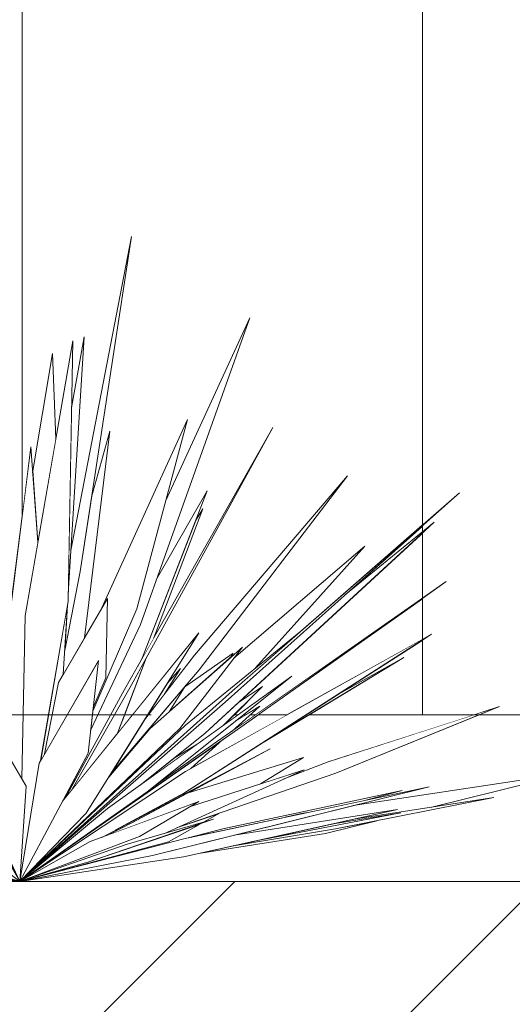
# Model space of a CAD drawing. Header units: millimetres. Extents: x 0 to 1917, y 0 to 847.
# Tile 143 of 230: x 923.89 to 926.84, y 467.71 to 473.61. Entities that reach past the tile are written whole.
import ezdxf
from ezdxf.xclip import XClip

# ---------------------------------------------------------------- set-up
doc = ezdxf.new("R2010")
doc.units = ezdxf.units.MM
doc.header["$MEASUREMENT"] = 0
doc.header["$XCLIPFRAME"] = 0
doc.set_wipeout_variables(frame=1)
doc.linetypes.add('Linha Tracejada 2_1', pattern=[3, 2, -1])
doc.linetypes.add('Wipeout_Contour', pattern=[1000, 0, -1000])
for name, color, linetype in [('Interior - Mobiliário', 7, 'Continuous'), ('Laje.ARQ', 7, 'Continuous'), ('Parede.ARQ', 7, 'Continuous'), ('Pilar.ARQ', 7, 'Continuous')]:
    doc.layers.add(name, color=color, linetype=linetype)

# ---------------------------------------------------------------- blocks, each defined once
blk = doc.blocks.new('Desenho_10_10', base_point=(4956.1186, 469.4448))
at = {"color": 254, "linetype": 'Wipeout_Contour', "lineweight": 0, "ltscale": 18664.502368}
blk.add_wipeout([(923.2012, 483.4448), (923.2012, 470.4891), (923.2956, 470.2117), (923.2889, 470.2661), (923.4636, 469.9327), (923.4466, 470.1255), (923.4724, 470.0687), (923.4673, 470.2014), (923.6015, 469.9128), (923.602, 469.9234), (923.5806, 470.036), (923.3518, 471.5295), (923.5957, 470.2665), (923.5789, 471.1773), (923.8214, 470.0095), (923.8353, 470.1205), (923.9012, 470.6466), (923.9012, 483.4448)], dxfattribs=at).dxf.layer = 'Parede.ARQ'
at = {"color": 254, "linetype": 'Wipeout_Contour', "lineweight": 0, "ltscale": 156277.961612}
blk.add_wipeout([(926.371, 470.6), (926.3012, 470.5357), (926.3012, 470.1446), (926.443, 470.2438), (926.3012, 470.1433), (926.3012, 469.8978), (926.356, 469.9284), (926.3012, 469.8931), (926.3012, 469.4448), (926.608, 469.4448), (926.7636, 469.4951), (926.6404, 469.4448), (935.3546, 469.4448), (934.6936, 469.713), (935.4791, 469.4544), (934.6877, 469.8014), (935.6129, 469.4775), (935.2414, 469.6308), (935.672, 469.4569), (935.7065, 469.4448), (936.3145, 469.4448), (936.2817, 469.4627), (935.271, 470.1069), (934.82, 470.3756), (935.0819, 470.2275), (934.9753, 470.2954), (935.9212, 469.7906), (935.8716, 469.8216), (935.9565, 469.7718), (936.3732, 469.5494), (936.541, 469.4448), (936.6744, 469.4448), (935.7798, 470.1616), (936.8642, 469.4448), (936.9262, 469.4448), (936.6328, 469.7258), (937.001, 469.4448), (937.0319, 469.4448), (936.8944, 469.5909), (937.0771, 469.4448), (937.1155, 469.4448), (936.1869, 470.3714), (937.1433, 469.4448), (937.2523, 469.4448), (937.2117, 469.5335), (937.1246, 469.6549), (936.8099, 470.0707), (936.8939, 469.9768), (936.1718, 470.9845), (936.949, 470.0582), (936.3564, 470.9622), (937.154, 469.9154), (936.9657, 470.2925), (937.3282, 469.8321), (937.2965, 469.886), (937.2026, 470.1318), (936.8814, 470.8486), (936.7741, 471.0544), (936.8719, 470.8698), (936.7535, 471.1341), (936.9427, 470.8123), (936.6658, 471.5373), (937.1311, 470.7338), (936.85, 471.6131), (937.3315, 470.6451), (937.2936, 470.7861), (937.6372, 470.0475), (937.6759, 469.9254), (937.6722, 469.9641), (937.5061, 470.4977), (937.242, 471.9698), (937.7319, 470.4996), (937.7443, 470.438), (937.6764, 471.1859), (937.7883, 470.7356), (937.8098, 471.3765), (938.0792, 470.3852), (938.0811, 470.3293), (938.1564, 471.0564), (938.2095, 470.4474), (938.419, 471.1763), (938.4853, 470.3927), (938.4033, 469.9228), (938.8133, 471.2075), (938.7152, 470.615), (938.9619, 471.4147), (938.6712, 470.2049), (938.6469, 470.1237), (938.5991, 469.8327), (939.0857, 470.7194), (938.9532, 470.2391), (939.2556, 470.8693), (939.0179, 470.3231), (939.53, 471.2467), (938.9698, 469.9575), (939.022, 470.0465), (938.932, 469.8705), (938.8206, 469.6141), (938.7228, 469.4448), (938.7769, 469.4448), (938.7829, 469.4543), (938.9238, 469.6214), (938.9915, 469.7238), (939.7575, 470.7147), (939.5299, 470.3594), (939.6868, 470.5439), (939.7005, 470.5616), (939.6944, 470.5529), (940.0489, 470.9699), (939.5361, 470.1886), (940.7965, 471.6059), (939.4246, 469.8707), (939.0425, 469.4448), (939.073, 469.4448), (939.4364, 469.7247), (939.2607, 469.4953), (939.2915, 469.5243), (940.1772, 470.3019), (939.6018, 469.7527), (939.7277, 469.8648), (939.56, 469.7128), (939.3906, 469.5511), (939.3049, 469.4749), (939.5646, 469.6563), (939.8319, 469.8845), (941.0467, 470.8836), (939.8642, 469.8675), (939.8485, 469.8545), (939.4403, 469.4448), (940.563, 470.1254), (939.7094, 469.4448), (939.7634, 469.4448), (940.7186, 470.0203), (939.9471, 469.5399), (940.7864, 469.9816), (939.9495, 469.4448), (940.426, 469.4448), (940.4928, 469.4709), (940.4402, 469.4448), (940.7549, 469.4448), (941.5279, 469.6926), (940.9376, 469.4448), (988.6126, 469.4448), (988.6126, 483.4448), (926.3012, 483.4448), (926.3012, 470.584), (926.5221, 470.7771), (926.3012, 470.5792), (926.3012, 470.543)], dxfattribs=at).dxf.layer = 'Parede.ARQ'
at = {"color": 254, "linetype": 'Wipeout_Contour', "lineweight": 0, "ltscale": 47766.632787}
blk.add_wipeout([(926.3012, 515.4448), (923.9012, 515.4448), (923.9012, 470.6466), (923.9518, 471.0513), (923.9635, 470.8968), (924.082, 471.6124), (924.1027, 471.1002), (924.2049, 471.6876), (924.1974, 471.2856), (924.2715, 471.7132), (924.1927, 470.4304), (924.557, 472.3146), (924.3168, 470.7512), (924.4264, 471.1455), (924.2741, 469.9057), (924.3787, 470.0856), (924.8916, 471.2164), (924.7617, 470.7303), (925.2651, 471.8272), (924.705, 470.2535), (925.01, 470.7875), (924.9407, 470.6093), (924.9841, 470.6806), (924.6904, 469.907), (925.404, 471.1692), (924.6437, 469.7841), (924.5149, 469.4448), (924.5622, 469.4448), (924.9601, 469.936), (924.7701, 469.6322), (924.8506, 469.7229), (924.7628, 469.5828), (924.7729, 469.5927), (924.9344, 469.8017), (925.8523, 470.8778), (924.9611, 469.7154), (924.8824, 469.6224), (924.8766, 469.6133), (925.1655, 469.8153), (925.1518, 469.7898), (925.2209, 469.8508), (925.1707, 469.7852), (925.9549, 470.4564), (925.3004, 469.7256), (925.5811, 469.9548), (926.3012, 470.584)], dxfattribs=at).dxf.layer = 'Pilar.ARQ'
at = {"color": 254, "linetype": 'Wipeout_Contour', "lineweight": 0, "ltscale": 12454.488926}
blk.add_wipeout([(925.1707, 469.4448), (925.1945, 469.4448), (925.5177, 469.6774), (925.2273, 469.4448), (925.2409, 469.4448), (925.3253, 469.496), (925.2685, 469.4448), (925.3003, 469.4448), (926.3012, 470.1446), (926.3012, 470.5357), (925.1983, 469.5187), (925.3421, 469.6145)], dxfattribs=at).dxf.layer = 'Pilar.ARQ'
at = {"color": 254, "linetype": 'Wipeout_Contour', "lineweight": 0, "ltscale": 4152.466418}
blk.add_wipeout([(926.3012, 470.1433), (925.3151, 469.4448), (925.4892, 469.4448), (926.3012, 469.8977)], dxfattribs=at).dxf.layer = 'Pilar.ARQ'
at = {"color": 254, "linetype": 'Wipeout_Contour', "lineweight": 0, "ltscale": 3116.065945}
blk.add_wipeout([(925.8401, 470.1664), (926.3012, 470.543), (926.3012, 470.5792)], dxfattribs=at).dxf.layer = 'Pilar.ARQ'
at = {"color": 254, "linetype": 'Wipeout_Contour', "lineweight": 0, "ltscale": 5190.84544}
blk.add_wipeout([(925.6208, 469.4448), (926.3012, 469.4448), (926.3012, 469.8931), (925.7833, 469.5599), (926.1882, 469.7879)], dxfattribs=at).dxf.layer = 'Pilar.ARQ'
at = {"color": 254, "linetype": 'Wipeout_Contour', "lineweight": 0, "ltscale": 47941.324513}
blk.add_wipeout([(923.886, 468.4448), (938.1454, 468.4448), (937.3342, 468.5266), (937.1578, 468.5782), (936.4053, 468.6798), (935.9613, 468.8134), (935.55, 468.8949), (934.0165, 469.1839), (935.6492, 468.9074), (935.6344, 468.9118), (935.8158, 468.8962), (934.7012, 469.1207), (935.9296, 468.8864), (936.1754, 468.8653), (935.9333, 468.936), (936.2018, 468.893), (935.4736, 469.0708), (936.4519, 468.853), (936.8082, 468.7959), (935.9972, 469.0689), (937.1169, 468.7859), (937.0978, 468.8011), (936.1297, 469.1304), (935.3546, 469.4448), (926.6404, 469.4448), (925.7818, 469.094), (925.0878, 468.8564), (924.9881, 468.8006), (925.0482, 468.8181), (924.9738, 468.7926), (924.7773, 468.6827), (923.886, 468.4448), (924.8702, 468.7012), (924.8889, 468.7051), (925.1036, 468.7608), (926.1793, 468.9909), (925.9617, 468.9325), (926.3417, 469.0131), (925.8855, 468.8997), (927.1814, 469.096), (926.3568, 468.891), (926.7282, 468.949), (926.0264, 468.8089), (925.7191, 468.7325), (924.9725, 468.6153), (924.8675, 468.5921)], dxfattribs=at).dxf.layer = 'Laje.ARQ'
at = {"color": 254, "linetype": 'Wipeout_Contour', "lineweight": 0, "ltscale": 4145.836061}
blk.add_wipeout([(924.3082, 468.684), (923.886, 468.4448), (924.6052, 468.7154), (924.96, 468.9244)], dxfattribs=at).dxf.layer = 'Interior - Mobiliário'
at = {"color": 254, "linetype": 'Wipeout_Contour', "lineweight": 0, "ltscale": 3110.829525}
blk.add_wipeout([(924.5149, 469.4448), (924.4731, 469.3347), (924.5622, 469.4448)], dxfattribs=at).dxf.layer = 'Laje.ARQ'
at = {"color": 254, "linetype": 'Wipeout_Contour', "lineweight": 0, "ltscale": 13489.248444}
blk.add_wipeout([(924.8533, 468.964), (924.874, 468.9703), (925.3883, 469.2405), (924.8958, 468.977), (925.5883, 469.1886), (925.3297, 469.0301), (925.5911, 469.1152), (925.465, 469.0577), (925.7347, 469.1623), (926.608, 469.4448), (925.6208, 469.4448), (925.3455, 469.2783), (924.8748, 468.9755)], dxfattribs=at).dxf.layer = 'Laje.ARQ'
at = {"color": 254, "linetype": 'Wipeout_Contour', "lineweight": 0, "ltscale": 4145.775091}
blk.add_wipeout([(924.5237, 468.6656), (923.886, 468.4448), (924.2952, 468.5603), (925.0482, 468.8181)], dxfattribs=at).dxf.layer = 'Interior - Mobiliário'
at = {"color": 254, "linetype": 'Wipeout_Contour', "lineweight": 0, "ltscale": 5187.525839}
blk.add_wipeout([(925.1041, 469.2963), (924.9119, 469.1228), (925.4892, 469.4448), (925.3151, 469.4448), (925.2115, 469.3714)], dxfattribs=at).dxf.layer = 'Laje.ARQ'
at = {"color": 254, "linetype": 'Wipeout_Contour', "lineweight": 0, "ltscale": 4147.783278}
blk.add_wipeout([(923.886, 468.4448), (924.6825, 468.6005), (926.3417, 469.0131), (924.8702, 468.7012)], dxfattribs=at).dxf.layer = 'Interior - Mobiliário'
at = {"color": 254, "linetype": 'Wipeout_Contour', "lineweight": 0, "ltscale": 3112.335665}
blk.add_wipeout([(925.1077, 469.3823), (925.1945, 469.4448), (925.1707, 469.4448)], dxfattribs=at).dxf.layer = 'Laje.ARQ'
at = {"color": 254, "linetype": 'Wipeout_Contour', "lineweight": 0, "ltscale": 5184.574132}
blk.add_wipeout([(923.886, 468.4448), (924.8675, 468.5921), (926.1521, 468.8762), (925.172, 468.7223), (924.6825, 468.6005)], dxfattribs=at).dxf.layer = 'Interior - Mobiliário'
at = {"color": 254, "linetype": 'Wipeout_Contour', "lineweight": 0, "ltscale": 3112.50484}
blk.add_wipeout([(925.2685, 469.4448), (925.1596, 469.3465), (925.3003, 469.4448)], dxfattribs=at).dxf.layer = 'Laje.ARQ'
at = {"color": 254, "linetype": 'Wipeout_Contour', "lineweight": 0, "ltscale": 3112.986398}
blk.add_wipeout([(925.2724, 468.6816), (926.1707, 468.8569), (925.7541, 468.7882)], dxfattribs=at).dxf.layer = 'Interior - Mobiliário'
at = {"color": 254, "linetype": 'Wipeout_Contour', "lineweight": 0, "ltscale": 3112.480906}
blk.add_wipeout([(925.2273, 469.4448), (925.1846, 469.4106), (925.2409, 469.4448)], dxfattribs=at).dxf.layer = 'Laje.ARQ'
at = {"color": 254, "linetype": 'Wipeout_Contour', "lineweight": 0, "ltscale": 7264.502597}
blk.add_wipeout([(925.2724, 468.6816), (925.1568, 468.6561), (925.7797, 468.7597), (926.7282, 468.949), (925.8887, 468.8179), (925.7541, 468.7882), (926.1707, 468.8569)], dxfattribs=at).dxf.layer = 'Interior - Mobiliário'
at = {"color": 254, "linetype": 'Wipeout_Contour', "lineweight": 0, "ltscale": 5187.14105}
blk.add_wipeout([(924.9725, 468.6153), (925.7191, 468.7325), (926.0264, 468.8089), (925.7797, 468.7597), (925.1568, 468.6561)], dxfattribs=at).dxf.layer = 'Interior - Mobiliário'
at = {"color": 254, "linetype": 'Wipeout_Contour', "lineweight": 0, "ltscale": 6228.238177}
blk.add_wipeout([(925.172, 468.7223), (926.1521, 468.8762), (925.8887, 468.8179), (926.3568, 468.891), (927.1814, 469.096), (925.8855, 468.8997)], dxfattribs=at).dxf.layer = 'Interior - Mobiliário'
at = {"color": 254, "linetype": 'Wipeout_Contour', "lineweight": 0, "ltscale": 3112.549331}
blk.add_wipeout([(925.4786, 468.8301), (925.609, 468.8578), (925.5658, 468.8512)], dxfattribs=at).dxf.layer = 'Interior - Mobiliário'
at = {"color": 254, "linetype": 'Wipeout_Contour', "lineweight": 0, "ltscale": 7262.581019}
blk.add_wipeout([(924.8889, 468.7051), (925.4786, 468.8301), (925.5658, 468.8512), (925.609, 468.8578), (925.9617, 468.9325), (926.1793, 468.9909), (925.1036, 468.7608)], dxfattribs=at).dxf.layer = 'Interior - Mobiliário'
at = {"color": 254, "linetype": 'Wipeout_Contour', "lineweight": 0, "ltscale": 4145.720401}
blk.add_wipeout([(924.2952, 468.5603), (923.886, 468.4448), (924.7773, 468.6827), (924.9738, 468.7926)], dxfattribs=at).dxf.layer = 'Interior - Mobiliário'
at = {"color": 254, "linetype": 'Wipeout_Contour', "lineweight": 0, "ltscale": 4147.711963}
blk.add_wipeout([(924.7495, 468.7312), (924.9881, 468.8006), (925.0878, 468.8564), (924.8312, 468.7685)], dxfattribs=at).dxf.layer = 'Interior - Mobiliário'
at = {"color": 254, "linetype": 'Wipeout_Contour', "lineweight": 0, "ltscale": 5176.586552}
blk.add_wipeout([(922.4605, 468.7964), (922.8751, 468.6837), (922.9582, 468.6719), (923.886, 468.4448), (923.3182, 468.6009)], dxfattribs=at).dxf.layer = 'Interior - Mobiliário'
at = {"color": 254, "linetype": 'Wipeout_Contour', "lineweight": 0, "ltscale": 3106.120118}
blk.add_wipeout([(922.6977, 468.6044), (922.9772, 468.5446), (923.886, 468.4448)], dxfattribs=at).dxf.layer = 'Interior - Mobiliário'
at = {"color": 254, "linetype": 'Wipeout_Contour', "lineweight": 0, "ltscale": 3106.483675}
blk.add_wipeout([(922.79, 468.6958), (923.886, 468.4448), (922.9582, 468.6719)], dxfattribs=at).dxf.layer = 'Interior - Mobiliário'
at = {"color": 254, "linetype": 'Wipeout_Contour', "lineweight": 0, "ltscale": 5171.24477}
blk.add_wipeout([(920.4449, 469.0521), (922.0737, 468.6881), (923.886, 468.4448), (921.694, 468.8044), (920.4699, 469.0488)], dxfattribs=at).dxf.layer = 'Interior - Mobiliário'
at = {"color": 254, "linetype": 'Wipeout_Contour', "lineweight": 0, "ltscale": 6205.759568}
blk.add_wipeout([(919.9189, 469.1588), (921.694, 468.8044), (923.886, 468.4448), (922.4396, 468.7171), (922.1243, 468.791), (921.7668, 468.8612)], dxfattribs=at).dxf.layer = 'Interior - Mobiliário'
at = {"color": 254, "linetype": 'Wipeout_Contour', "lineweight": 0, "ltscale": 4139.422665}
blk.add_wipeout([(921.4068, 468.9589), (922.4396, 468.7171), (923.886, 468.4448), (922.6121, 468.7366)], dxfattribs=at).dxf.layer = 'Interior - Mobiliário'
at = {"color": 254, "linetype": 'Wipeout_Contour', "lineweight": 0, "ltscale": 6211.331668}
blk.add_wipeout([(922.1569, 468.9901), (922.61, 468.7955), (923.886, 468.4448), (923.2175, 468.6558), (923.1295, 468.722), (922.8714, 468.8165)], dxfattribs=at).dxf.layer = 'Interior - Mobiliário'
at = {"color": 254, "linetype": 'Wipeout_Contour', "lineweight": 0, "ltscale": 4141.974601}
blk.add_wipeout([(922.8081, 468.9635), (923.2175, 468.6558), (923.886, 468.4448), (923.498, 468.7423)], dxfattribs=at).dxf.layer = 'Interior - Mobiliário'
at = {"color": 254, "linetype": 'Wipeout_Contour', "lineweight": 0, "ltscale": 4145.549009}
blk.add_wipeout([(924.0019, 469.1536), (923.886, 468.4448), (924.2963, 469.2148), (924.3579, 469.7709)], dxfattribs=at).dxf.layer = 'Interior - Mobiliário'
at = {"color": 254, "linetype": 'Wipeout_Contour', "lineweight": 0, "ltscale": 5183.226552}
blk.add_wipeout([(923.886, 468.4448), (923.8958, 468.4518), (924.6502, 468.9826), (925.5177, 469.6774), (924.4129, 468.8824)], dxfattribs=at).dxf.layer = 'Interior - Mobiliário'
at = {"color": 254, "linetype": 'Wipeout_Contour', "lineweight": 0, "ltscale": 4147.39335}
blk.add_wipeout([(925.3883, 469.2405), (924.3775, 468.7095), (924.4272, 468.7279), (924.5579, 468.7962)], dxfattribs=at).dxf.layer = 'Interior - Mobiliário'
at = {"color": 254, "linetype": 'Wipeout_Contour', "lineweight": 0, "ltscale": 6220.438353}
blk.add_wipeout([(923.886, 468.4448), (924.5237, 468.6656), (924.7495, 468.7312), (925.5911, 469.1152), (924.9047, 468.8919), (924.6052, 468.7154)], dxfattribs=at).dxf.layer = 'Interior - Mobiliário'
at = {"color": 254, "linetype": 'Wipeout_Contour', "lineweight": 0, "ltscale": 5189.113487}
blk.add_wipeout([(924.8312, 468.7685), (925.7818, 469.094), (926.7636, 469.4951), (925.7347, 469.1623), (925.465, 469.0577)], dxfattribs=at).dxf.layer = 'Interior - Mobiliário'
at = {"color": 254, "linetype": 'Wipeout_Contour', "lineweight": 0, "ltscale": 4143.998112}
blk.add_wipeout([(923.6974, 469.3974), (923.6207, 469.0157), (923.886, 468.4448), (923.9251, 469.0165)], dxfattribs=at).dxf.layer = 'Interior - Mobiliário'
at = {"layer": 'Laje.ARQ', "color": 111, "linetype": 'Continuous', "lineweight": 0}
blk.add_line((926.6404, 469.4448), (935.3546, 469.4448), dxfattribs=at)
at = {"color": 254, "linetype": 'Wipeout_Contour', "lineweight": 0, "ltscale": 7259.354714}
blk.add_wipeout([(924.4272, 468.7279), (924.96, 468.9244), (924.9047, 468.8919), (925.3297, 469.0301), (925.5883, 469.1886), (924.8958, 468.977), (924.5579, 468.7962)], dxfattribs=at).dxf.layer = 'Interior - Mobiliário'
at = {"color": 254, "linetype": 'Wipeout_Contour', "lineweight": 0, "ltscale": 6224.009236}
blk.add_wipeout([(924.8073, 469.1815), (924.9439, 469.2645), (925.1077, 469.3823), (925.3421, 469.6145), (925.1983, 469.5187), (924.9979, 469.334)], dxfattribs=at).dxf.layer = 'Interior - Mobiliário'
at = {"color": 254, "linetype": 'Wipeout_Contour', "lineweight": 0, "ltscale": 3110.256963}
blk.add_wipeout([(924.8533, 468.964), (924.4577, 468.7517), (924.874, 468.9703)], dxfattribs=at).dxf.layer = 'Interior - Mobiliário'
at = {"color": 254, "linetype": 'Wipeout_Contour', "lineweight": 0, "ltscale": 4146.226781}
blk.add_wipeout([(923.886, 468.4448), (924.2839, 468.8547), (924.9601, 469.936), (924.143, 468.9272)], dxfattribs=at).dxf.layer = 'Interior - Mobiliário'
at = {"color": 254, "linetype": 'Wipeout_Contour', "lineweight": 0, "ltscale": 8295.554038}
blk.add_wipeout([(923.8958, 468.4518), (923.886, 468.4448), (925.2115, 469.3714), (926.443, 470.2438), (925.0728, 469.2857), (924.6904, 469.0148), (924.6502, 468.9826), (923.8961, 468.4519)], dxfattribs=at).dxf.layer = 'Interior - Mobiliário'
at = {"color": 254, "linetype": 'Wipeout_Contour', "lineweight": 0, "ltscale": 7258.349517}
blk.add_wipeout([(924.8797, 469.1048), (923.886, 468.4448), (924.3082, 468.684), (924.3775, 468.7095), (924.4577, 468.7517), (924.8748, 468.9755), (926.356, 469.9284)], dxfattribs=at).dxf.layer = 'Interior - Mobiliário'
at = {"color": 254, "linetype": 'Wipeout_Contour', "lineweight": 0, "ltscale": 3114.122528}
blk.add_wipeout([(925.7833, 469.5599), (925.3455, 469.2783), (926.1882, 469.7879)], dxfattribs=at).dxf.layer = 'Interior - Mobiliário'
at = {"color": 254, "linetype": 'Wipeout_Contour', "lineweight": 0, "ltscale": 4146.98984}
blk.add_wipeout([(923.886, 468.4448), (924.8797, 469.1048), (924.9119, 469.1228), (925.1041, 469.2963)], dxfattribs=at).dxf.layer = 'Interior - Mobiliário'
at = {"color": 254, "linetype": 'Wipeout_Contour', "lineweight": 0, "ltscale": 7251.823951}
blk.add_wipeout([(923.8303, 469.2806), (923.4466, 470.1255), (923.5295, 469.1859), (923.886, 468.4448), (923.6207, 469.0157), (923.6974, 469.3974), (923.8382, 469.1618)], dxfattribs=at).dxf.layer = 'Interior - Mobiliário'
at = {"color": 254, "linetype": 'Wipeout_Contour', "lineweight": 0, "ltscale": 6219.720773}
blk.add_wipeout([(924.1183, 469.6379), (924.0353, 469.2114), (924.3579, 469.7709), (924.3267, 469.4888), (924.4017, 469.6667), (924.412, 470.1429)], dxfattribs=at).dxf.layer = 'Interior - Mobiliário'
at = {"color": 254, "linetype": 'Wipeout_Contour', "lineweight": 0, "ltscale": 3110.955963}
blk.add_wipeout([(924.8073, 469.1815), (924.6153, 469.028), (924.9439, 469.2645)], dxfattribs=at).dxf.layer = 'Interior - Mobiliário'
at = {"color": 254, "linetype": 'Wipeout_Contour', "lineweight": 0, "ltscale": 5186.319709}
blk.add_wipeout([(925.1846, 469.4106), (924.6904, 469.0148), (925.0728, 469.2857), (925.1596, 469.3465), (925.3253, 469.496)], dxfattribs=at).dxf.layer = 'Interior - Mobiliário'
at = {"color": 254, "linetype": 'Wipeout_Contour', "lineweight": 0, "ltscale": 4149.581481}
blk.add_wipeout([(924.8766, 469.6133), (924.7814, 469.4627), (925.1518, 469.7898), (925.1655, 469.8153)], dxfattribs=at).dxf.layer = 'Interior - Mobiliário'
at = {"color": 254, "linetype": 'Wipeout_Contour', "lineweight": 0, "ltscale": 6220.684421}
blk.add_wipeout([(923.886, 468.4448), (924.8464, 469.3617), (925.2209, 469.8508), (924.6655, 469.3605), (924.4194, 469.0713), (924.2839, 468.8547)], dxfattribs=at).dxf.layer = 'Interior - Mobiliário'
at = {"color": 254, "linetype": 'Wipeout_Contour', "lineweight": 0, "ltscale": 4150.104948}
blk.add_wipeout([(923.886, 468.4448), (925.1178, 469.5197), (926.5221, 470.7771), (925.1591, 469.5861)], dxfattribs=at).dxf.layer = 'Interior - Mobiliário'
at = {"color": 254, "linetype": 'Wipeout_Contour', "lineweight": 0, "ltscale": 7261.387549}
blk.add_wipeout([(923.886, 468.4448), (924.4129, 468.8824), (924.6153, 469.028), (924.9979, 469.334), (926.371, 470.6), (925.8401, 470.1664), (925.1178, 469.5197)], dxfattribs=at).dxf.layer = 'Interior - Mobiliário'
at = {"layer": 'Interior - Mobiliário', "color": 102, "linetype": 'Continuous', "lineweight": 0}
blk.add_line((926.3568, 468.891), (927.1814, 469.096), dxfattribs=at)
at = {"layer": 'Pilar.ARQ', "color": 20, "linetype": 'Continuous', "lineweight": 0}
for p, q in [((926.3012, 470.5792), (926.3012, 515.4448)), ((926.3012, 470.5357), (926.3012, 470.5792)), ((926.3012, 470.1433), (926.3012, 470.5357)), ((926.3012, 469.8931), (926.3012, 470.1433)), ((926.3012, 469.4448), (926.3012, 469.8931))]:
    blk.add_line(p, q, dxfattribs=at)
at = {"color": 254, "linetype": 'Wipeout_Contour', "lineweight": 0, "ltscale": 4148.466686}
blk.add_wipeout([(924.8798, 469.382), (923.886, 468.4448), (925.1591, 469.5861), (925.5811, 469.9548)], dxfattribs=at).dxf.layer = 'Interior - Mobiliário'
at = {"color": 254, "linetype": 'Wipeout_Contour', "lineweight": 0, "ltscale": 6223.969878}
blk.add_wipeout([(923.886, 468.4448), (924.8798, 469.382), (925.3004, 469.7256), (925.9549, 470.4564), (925.1707, 469.7852), (924.8464, 469.3617)], dxfattribs=at).dxf.layer = 'Interior - Mobiliário'
at = {"layer": 'Interior - Mobiliário', "color": 102, "linetype": 'Continuous', "lineweight": 0}
for p, q in [((927.1814, 469.096), (925.8855, 468.8997)), ((925.9617, 468.9325), (926.1793, 468.9909)), ((925.7797, 468.7597), (926.7282, 468.949)), ((926.7282, 468.949), (925.8887, 468.8179)), ((924.8675, 468.5921), (926.1521, 468.8762)), ((924.9881, 468.8006), (925.0878, 468.8564)), ((926.1521, 468.8762), (925.172, 468.7223)), ((925.2724, 468.6816), (926.1707, 468.8569)), ((925.5658, 468.8512), (925.4786, 468.8301)), ((925.609, 468.8578), (925.5658, 468.8512)), ((926.1707, 468.8569), (925.7541, 468.7882)), ((924.2952, 468.5603), (925.0482, 468.8181)), ((924.5579, 468.7962), (924.4272, 468.7279)), ((925.0482, 468.8181), (924.5237, 468.6656)), ((924.7773, 468.6827), (924.9738, 468.7926)), ((925.7191, 468.7325), (926.0264, 468.8089)), ((925.1036, 468.7608), (924.8889, 468.7051)), ((924.9725, 468.6153), (925.7191, 468.7325)), ((925.1568, 468.6561), (925.7797, 468.7597))]:
    blk.add_line(p, q, dxfattribs=at)
at = {"color": 254, "linetype": 'Wipeout_Contour', "lineweight": 0, "ltscale": 5184.976815}
blk.add_wipeout([(924.5177, 469.1915), (924.507, 469.1742), (924.6655, 469.3605), (924.7814, 469.4627), (924.8824, 469.6224)], dxfattribs=at).dxf.layer = 'Interior - Mobiliário'
at = {"color": 254, "linetype": 'Wipeout_Contour', "lineweight": 0, "ltscale": 5180.41707}
blk.add_wipeout([(923.4674, 469.3544), (923.3732, 469.4885), (923.886, 468.4448), (923.5295, 469.1859), (923.5258, 469.2276)], dxfattribs=at).dxf.layer = 'Interior - Mobiliário'
at = {"color": 254, "linetype": 'Wipeout_Contour', "lineweight": 0, "ltscale": 8292.272454}
blk.add_wipeout([(923.886, 468.4448), (924.0019, 469.1536), (924.0111, 469.1695), (924.1758, 470.1238), (924.2049, 471.6876), (923.9179, 470.0376), (923.8983, 469.0613), (923.9251, 469.0165)], dxfattribs=at).dxf.layer = 'Interior - Mobiliário'
at = {"color": 254, "linetype": 'Wipeout_Contour', "lineweight": 0, "ltscale": 7260.574948}
blk.add_wipeout([(924.3241, 469.4657), (924.5881, 470.081), (924.8916, 471.2164), (924.3787, 470.0856), (924.412, 470.1429), (924.4017, 469.6667), (924.3267, 469.4888)], dxfattribs=at).dxf.layer = 'Interior - Mobiliário'
at = {"color": 254, "linetype": 'Wipeout_Contour', "lineweight": 0, "ltscale": 9327.512964}
blk.add_wipeout([(923.7653, 469.5607), (923.7987, 469.4888), (923.8129, 469.3188), (923.8303, 469.2806), (923.8382, 469.1618), (923.8983, 469.0613), (923.9179, 470.0376), (923.995, 470.4811), (923.9518, 471.0513)], dxfattribs=at).dxf.layer = 'Interior - Mobiliário'
at = {"color": 254, "linetype": 'Wipeout_Contour', "lineweight": 0, "ltscale": 5187.412411}
blk.add_wipeout([(924.6287, 469.406), (924.4286, 469.0861), (924.9611, 469.7154), (925.8523, 470.8778), (924.9344, 469.8017)], dxfattribs=at).dxf.layer = 'Interior - Mobiliário'
at = {"color": 254, "linetype": 'Wipeout_Contour', "lineweight": 0, "ltscale": 4222.265323}
blk.add_wipeout([(898.6741, 464.4448), (994.6984, 464.4448), (994.6984, 468.4448), (898.6741, 468.4448)], dxfattribs=at).dxf.layer = 'Laje.ARQ'
at = {"layer": 'Laje.ARQ', "linetype": 'Continuous', "lineweight": 0}
h = blk.add_hatch(dxfattribs=at)
h.set_pattern_fill('TERRA_000A', color=42, style=0, pattern_type=2)
h.set_pattern_definition([(45, (4956.1186, 469.445), (-2.7577163, 2.7577163), []), (45, (4955.199, 470.364), (-5.515433, 5.515433), []), (45, (4954.28, 471.283), (-5.515433, 5.515433), []), (135, (4953.3609, 472.2025), (0.9192388, 0.9192388), [3.8999999, -3.8999999])])
h.paths.add_polyline_path([(898.6741, 464.4448), (994.6984, 464.4448), (994.6984, 468.4448), (898.6741, 468.4448)])
at = {"layer": 'Interior - Mobiliário', "color": 102, "linetype": 'Continuous', "lineweight": 0}
for p, q in [((926.371, 470.6), (925.8401, 470.1664)), ((923.8983, 469.0613), (923.9179, 470.0376)), ((926.1882, 469.7879), (925.7833, 469.5599)), ((923.2886, 469.6147), (923.886, 468.4448)), ((923.886, 468.4448), (923.3503, 469.535)), ((926.7636, 469.4951), (925.7347, 469.1623)), ((925.7818, 469.094), (926.7636, 469.4951)), ((923.6974, 469.3974), (923.9251, 469.0165)), ((923.886, 468.4448), (923.5295, 469.1859)), ((925.7347, 469.1623), (925.465, 469.0577)), ((923.886, 468.4448), (923.6207, 469.0157)), ((923.9251, 469.0165), (923.886, 468.4448)), ((923.6431, 468.8649), (923.886, 468.4448)), ((923.886, 468.4448), (924.4129, 468.8824)), ((924.2839, 468.8547), (923.886, 468.4448)), ((923.886, 468.4448), (921.694, 468.8044)), ((923.886, 468.4448), (922.61, 468.7955)), ((922.6121, 468.7366), (923.886, 468.4448)), ((923.498, 468.7423), (923.886, 468.4448)), ((923.886, 468.4448), (922.0737, 468.6881)), ((923.886, 468.4448), (922.4396, 468.7171)), ((922.9582, 468.6719), (923.886, 468.4448)), ((924.6052, 468.7154), (923.886, 468.4448)), ((924.8702, 468.7012), (923.886, 468.4448)), ((923.886, 468.4448), (924.3082, 468.684)), ((923.886, 468.4448), (924.7773, 468.6827)), ((923.886, 468.4448), (923.2175, 468.6558)), ((924.5237, 468.6656), (923.886, 468.4448)), ((923.886, 468.4448), (924.6825, 468.6005)), ((923.886, 468.4448), (924.8675, 468.5921)), ((923.886, 468.4448), (924.2952, 468.5603)), ((923.886, 468.4448), (922.9772, 468.5446))]:
    blk.add_line(p, q, dxfattribs=at)
at = {"layer": 'Laje.ARQ', "color": 111, "linetype": 'Continuous', "lineweight": 0}
blk.add_line((925.6208, 469.4448), (926.608, 469.4448), dxfattribs=at)
at = {"layer": 'Laje.ARQ', "color": 93, "linetype": 'Continuous', "lineweight": 0}
blk.add_line((994.6984, 468.4448), (898.6741, 468.4448), dxfattribs=at)
at = {"layer": 'Pilar.ARQ', "color": 20, "linetype": 'Continuous', "lineweight": 0}
blk.add_line((923.9012, 470.6466), (923.9012, 515.4448), dxfattribs=at)
at = {"color": 254, "linetype": 'Wipeout_Contour', "lineweight": 0, "ltscale": 4148.540043}
blk.add_wipeout([(923.9635, 470.8968), (923.995, 470.4811), (924.1027, 471.1002), (924.082, 471.6124)], dxfattribs=at).dxf.layer = 'Interior - Mobiliário'
at = {"color": 254, "linetype": 'Wipeout_Contour', "lineweight": 0, "ltscale": 4148.507165}
blk.add_wipeout([(924.7701, 469.6322), (924.6287, 469.406), (924.7525, 469.5663), (924.8506, 469.7229)], dxfattribs=at).dxf.layer = 'Interior - Mobiliário'
at = {"color": 254, "linetype": 'Wipeout_Contour', "lineweight": 0, "ltscale": 4146.763461}
blk.add_wipeout([(924.4286, 469.0861), (924.4194, 469.0713), (924.507, 469.1742), (924.5177, 469.1915)], dxfattribs=at).dxf.layer = 'Interior - Mobiliário'
at = {"layer": 'Interior - Mobiliário', "color": 102, "linetype": 'Continuous', "lineweight": 0}
for p, q in [((924.082, 471.6124), (923.9635, 470.8968)), ((924.1027, 471.1002), (924.082, 471.6124)), ((923.7653, 469.5607), (923.9518, 471.0513)), ((923.9518, 471.0513), (923.995, 470.4811))]:
    blk.add_line(p, q, dxfattribs=at)
at = {"color": 254, "linetype": 'Wipeout_Contour', "lineweight": 0, "ltscale": 4147.037934}
blk.add_wipeout([(924.2, 468.9975), (924.4731, 469.3347), (924.6437, 469.7841), (924.5544, 469.6213)], dxfattribs=at).dxf.layer = 'Interior - Mobiliário'
at = {"color": 254, "linetype": 'Wipeout_Contour', "lineweight": 0, "ltscale": 5187.166975}
blk.add_wipeout([(924.5914, 469.732), (924.6904, 469.907), (924.9841, 470.6806), (924.9407, 470.6093), (924.6197, 469.7835)], dxfattribs=at).dxf.layer = 'Interior - Mobiliário'
at = {"color": 254, "linetype": 'Wipeout_Contour', "lineweight": 0, "ltscale": 6224.519733}
blk.add_wipeout([(924.3241, 469.4657), (924.3113, 469.3504), (924.6096, 469.9854), (925.2651, 471.8272), (924.7617, 470.7303), (924.5881, 470.081)], dxfattribs=at).dxf.layer = 'Interior - Mobiliário'
at = {"color": 254, "linetype": 'Wipeout_Contour', "lineweight": 0, "ltscale": 5185.479008}
blk.add_wipeout([(924.5149, 469.5967), (924.1625, 468.9512), (924.2, 468.9975), (924.5544, 469.6213), (925.404, 471.1692)], dxfattribs=at).dxf.layer = 'Interior - Mobiliário'
at = {"layer": 'Interior - Mobiliário', "color": 102, "linetype": 'Continuous', "lineweight": 0}
for p, q in [((925.1178, 469.5197), (926.5221, 470.7771)), ((926.5221, 470.7771), (925.1591, 469.5861)), ((925.9549, 470.4564), (925.1707, 469.7852)), ((925.3004, 469.7256), (925.9549, 470.4564)), ((925.0728, 469.2857), (926.443, 470.2438)), ((926.443, 470.2438), (925.2115, 469.3714)), ((925.1518, 469.7898), (925.1655, 469.8153)), ((925.3455, 469.2783), (926.1882, 469.7879)), ((925.1077, 469.3823), (925.3421, 469.6145)), ((925.3421, 469.6145), (925.1983, 469.5187)), ((925.1596, 469.3465), (925.3253, 469.496)), ((925.3253, 469.496), (925.1846, 469.4106)), ((925.3297, 469.0301), (925.5883, 469.1886)), ((926.1793, 468.9909), (925.1036, 468.7608))]:
    blk.add_line(p, q, dxfattribs=at)
at = {"layer": 'Laje.ARQ', "color": 111, "linetype": 'Continuous', "lineweight": 0}
for p, q in [((925.1707, 469.4448), (925.1945, 469.4448)), ((925.2273, 469.4448), (925.2409, 469.4448)), ((925.2685, 469.4448), (925.3003, 469.4448)), ((925.3151, 469.4448), (925.4892, 469.4448))]:
    blk.add_line(p, q, dxfattribs=at)
at = {"color": 254, "linetype": 'Wipeout_Contour', "lineweight": 0, "ltscale": 10369.875726}
blk.add_wipeout([(924.2963, 469.2148), (924.143, 468.9272), (924.1625, 468.9512), (924.5149, 469.5967), (924.5914, 469.732), (924.6197, 469.7835), (925.01, 470.7875), (924.705, 470.2535), (924.6096, 469.9854), (924.3113, 469.3504)], dxfattribs=at).dxf.layer = 'Interior - Mobiliário'
at = {"layer": 'Interior - Mobiliário', "color": 102, "linetype": 'Continuous', "lineweight": 0}
for p, q in [((925.2651, 471.8272), (924.6096, 469.9854)), ((924.7617, 470.7303), (925.2651, 471.8272)), ((924.8916, 471.2164), (924.5881, 470.081)), ((925.8523, 470.8778), (924.9344, 469.8017)), ((924.9611, 469.7154), (925.8523, 470.8778)), ((924.6197, 469.7835), (925.01, 470.7875)), ((925.01, 470.7875), (924.705, 470.2535)), ((924.6904, 469.907), (924.9841, 470.6806)), ((924.9841, 470.6806), (924.9407, 470.6093)), ((924.9979, 469.334), (926.371, 470.6)), ((924.8748, 468.9755), (926.356, 469.9284)), ((926.356, 469.9284), (924.8797, 469.1048)), ((925.5811, 469.9548), (924.8798, 469.382)), ((924.6655, 469.3605), (925.2209, 469.8508)), ((925.2209, 469.8508), (924.8464, 469.3617)), ((924.9344, 469.8017), (924.6287, 469.406)), ((925.1655, 469.8153), (924.8766, 469.6133)), ((924.4731, 469.3347), (924.6437, 469.7841)), ((924.5915, 469.7321), (924.6197, 469.7835)), ((925.5177, 469.6774), (924.6502, 468.9826)), ((924.7525, 469.5663), (924.8506, 469.7229)), ((924.8506, 469.7229), (924.7701, 469.6322)), ((924.7814, 469.4627), (924.8824, 469.6224)), ((924.7729, 469.5927), (924.7628, 469.5828)), ((924.4194, 469.0713), (924.6655, 469.3605)), ((924.6153, 469.028), (924.9979, 469.334)), ((924.6904, 469.0148), (925.0728, 469.2857)), ((924.9439, 469.2645), (924.8073, 469.1815)), ((924.9119, 469.1228), (925.1041, 469.2963)), ((924.3775, 468.7095), (925.3883, 469.2405)), ((925.3883, 469.2405), (924.5579, 468.7962)), ((924.507, 469.1742), (924.5177, 469.1915)), ((925.5883, 469.1886), (924.8958, 468.977)), ((924.8797, 469.1048), (923.886, 468.4448)), ((924.7495, 468.7312), (925.5911, 469.1152)), ((924.8312, 468.7685), (925.7818, 469.094)), ((925.5911, 469.1152), (924.9047, 468.8919)), ((924.6502, 468.9826), (923.886, 468.4448)), ((924.4577, 468.7516), (924.8748, 468.9755)), ((924.6825, 468.6005), (926.3417, 469.0131)), ((924.874, 468.9703), (924.8533, 468.964)), ((926.3417, 469.0131), (924.8702, 468.7012)), ((924.3082, 468.684), (924.96, 468.9244)), ((924.96, 468.9244), (924.6052, 468.7154))]:
    blk.add_line(p, q, dxfattribs=at)
at = {"layer": 'Laje.ARQ', "color": 111, "linetype": 'Continuous', "lineweight": 0}
blk.add_line((924.5149, 469.4448), (924.5622, 469.4448), dxfattribs=at)
at = {"color": 254, "linetype": 'Wipeout_Contour', "lineweight": 0, "ltscale": 3112.36297}
blk.add_wipeout([(924.1767, 470.1704), (924.2715, 471.7132), (924.1974, 471.2856)], dxfattribs=at).dxf.layer = 'Interior - Mobiliário'
at = {"color": 254, "linetype": 'Wipeout_Contour', "lineweight": 0, "ltscale": 6219.028041}
blk.add_wipeout([(924.0122, 469.1715), (924.0353, 469.2114), (924.1183, 469.6379), (924.147, 469.6872), (924.1727, 470.1059), (924.0689, 469.5046)], dxfattribs=at).dxf.layer = 'Interior - Mobiliário'
at = {"layer": 'Interior - Mobiliário', "color": 102, "linetype": 'Continuous', "lineweight": 0}
for p, q in [((924.0353, 469.2114), (924.1183, 469.6379)), ((924.5544, 469.6213), (924.2, 468.9975)), ((925.1591, 469.5861), (923.886, 468.4448)), ((924.1625, 468.9512), (924.5149, 469.5967)), ((923.886, 468.4448), (925.1178, 469.5197)), ((924.0693, 469.4999), (924.0122, 469.1715)), ((924.0689, 469.5046), (924.0693, 469.4999)), ((924.8798, 469.382), (923.886, 468.4448)), ((925.2115, 469.3714), (923.886, 468.4448)), ((924.8464, 469.3617), (923.886, 468.4448)), ((924.2963, 469.2148), (923.886, 468.4448)), ((923.886, 468.4448), (924.0019, 469.1536))]:
    blk.add_line(p, q, dxfattribs=at)
at = {"layer": 'Parede.ARQ', "color": 161, "linetype": 'Linha Tracejada 2_1', "lineweight": 0}
blk.add_line((898.6741, 469.4448), (1077.8894, 469.4448), dxfattribs=at)
at = {"color": 254, "linetype": 'Wipeout_Contour', "lineweight": 0, "ltscale": 6222.344108}
blk.add_wipeout([(924.1558, 469.8305), (924.147, 469.6872), (924.2741, 469.9057), (924.4264, 471.1455), (924.3168, 470.7512), (924.2481, 470.3044)], dxfattribs=at).dxf.layer = 'Interior - Mobiliário'
at = {"layer": 'Interior - Mobiliário', "color": 102, "linetype": 'Continuous', "lineweight": 0}
for p, q in [((924.0019, 469.1536), (924.3579, 469.7709)), ((924.3579, 469.7709), (924.2963, 469.2148)), ((924.4129, 468.8824), (925.5177, 469.6774)), ((924.4286, 469.0861), (924.9611, 469.7154)), ((924.4017, 469.6667), (924.3267, 469.4888))]:
    blk.add_line(p, q, dxfattribs=at)
at = {"color": 254, "linetype": 'Wipeout_Contour', "lineweight": 0, "ltscale": 7260.687522}
blk.add_wipeout([(924.1558, 469.8305), (924.2481, 470.3044), (924.557, 472.3146), (924.1927, 470.4304), (924.1767, 470.1704), (924.1758, 470.1238), (924.1727, 470.1059)], dxfattribs=at).dxf.layer = 'Interior - Mobiliário'
at = {"layer": 'Interior - Mobiliário', "color": 102, "linetype": 'Continuous', "lineweight": 0}
for p, q in [((924.557, 472.3146), (924.1927, 470.4304)), ((924.2481, 470.3044), (924.557, 472.3146)), ((923.9179, 470.0376), (924.2049, 471.6876)), ((924.2049, 471.6876), (924.1758, 470.1238)), ((924.2715, 471.7132), (924.1767, 470.1704)), ((924.1974, 471.2856), (924.2715, 471.7132)), ((924.3787, 470.0856), (924.8916, 471.2164)), ((924.5149, 469.5967), (925.404, 471.1692)), ((925.404, 471.1692), (924.5544, 469.6213)), ((924.2741, 469.9057), (924.4264, 471.1455)), ((924.4264, 471.1455), (924.3168, 470.7512)), ((924.1558, 469.8306), (924.2481, 470.3044)), ((924.1758, 470.1238), (924.0111, 469.1695)), ((924.1183, 469.6379), (924.412, 470.1429)), ((924.1727, 470.1059), (924.147, 469.6872)), ((924.412, 470.1429), (924.4017, 469.6667)), ((924.5881, 470.081), (924.3241, 469.4657)), ((924.6096, 469.9854), (924.3113, 469.3504)), ((924.143, 468.9272), (924.9601, 469.936)), ((924.9601, 469.936), (924.2839, 468.8547))]:
    blk.add_line(p, q, dxfattribs=at)

msp = doc.modelspace()

# ---------------------------------------------------------------- block references
at = {"color": 7, "linetype": 'Continuous', "lineweight": 0}
ref = msp.add_blockref('Desenho_10_10', (4956.1186, 469.4448), dxfattribs=at)
XClip(ref).set_block_clipping_path([(898.6741229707, 448.8125593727), (1077.8893971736, 612.3201938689)])

doc.saveas('drawing.dxf')
